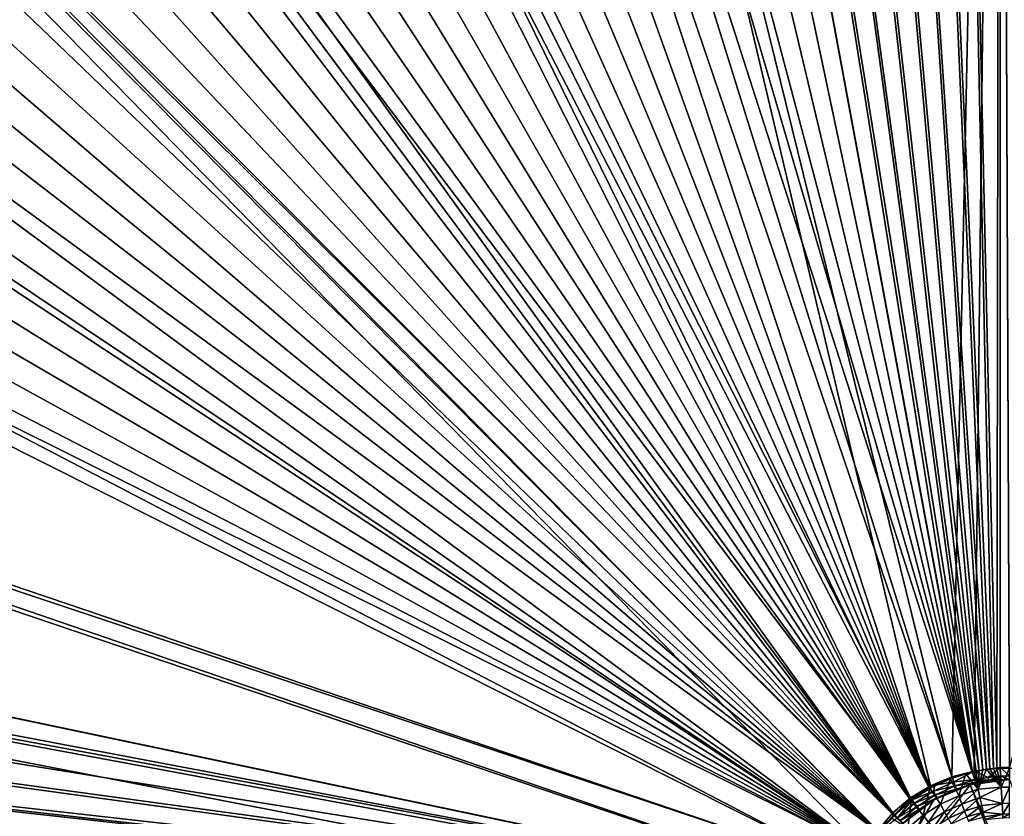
# Model space of a CAD drawing. Header units: metres. Extents: x -900 to 900, y -400 to 400.
# Tile 134 of 249: x -129 to -51, y 40 to 103. Entities that reach past the tile are written whole.
import ezdxf

# ---------------------------------------------------------------- set-up
doc = ezdxf.new("R2010")
doc.units = ezdxf.units.M

msp = doc.modelspace()

# ---------------------------------------------------------------- linework, layer by layer
at = {"layer": 'top'}
for points in [[(-520.393921, 188.45813, -493.390167), (-437.335358, 223.870071, -494.717072), (-62.851711, 35.5509, -503.495331)], [(-518.588135, 190.194061, -490.413635), (-62.795345, 35.507481, -500.496002), (-423.970123, 223.826447, -491.966522)], [(-62.851711, 35.5509, -503.495331), (-437.335358, 223.870071, -494.717072), (-62.118618, 37.228283, -503.495331)], [(-437.335358, 223.870071, -494.717072), (-341.090759, 223.79567, -496.466583), (-62.118618, 37.228283, -503.495331)], [(-62.795345, 35.507481, -500.496002), (-62.041782, 37.174675, -500.496002), (-423.970123, 223.826447, -491.966522)], [(-423.970123, 223.826447, -491.966522), (-62.041782, 37.174675, -500.496002), (-402.263153, 223.800766, -492.368256)], [(-62.041782, 37.174675, -500.496002), (-381.537445, 223.778259, -492.746674), (-402.263153, 223.800766, -492.368256)], [(-62.118618, 37.228283, -503.495331), (-341.090759, 223.79567, -496.466583), (-244.761276, 223.802536, -498.037628)], [(-264.756958, 223.795929, -494.751923), (-276.109863, 223.780685, -494.570038), (-61.075893, 38.638973, -500.496002)], [(-61.075893, 38.638973, -500.496002), (-253.942322, 223.811844, -494.92099), (-264.756958, 223.795929, -494.751923)], [(-243.728363, 223.827652, -495.076447), (-253.942322, 223.811844, -494.92099), (-61.075893, 38.638973, -500.496002)], [(-196.53624, 223.843063, -498.702637), (-59.937843, 40.155907, -503.495331), (-244.761276, 223.802536, -498.037628)], [(-59.937843, 40.155907, -503.495331), (-61.13979, 38.775196, -503.495331), (-244.761276, 223.802536, -498.037628)], [(-244.761276, 223.802536, -498.037628), (-61.13979, 38.775196, -503.495331), (-62.118618, 37.228283, -503.495331)], [(-234.052185, 223.84288, -495.219543), (-243.728363, 223.827652, -495.076447), (-59.888885, 39.988377, -500.496002)], [(-59.888885, 39.988377, -500.496002), (-243.728363, 223.827652, -495.076447), (-61.075893, 38.638973, -500.496002)], [(-224.860184, 223.857224, -495.351349), (-234.052185, 223.84288, -495.219543), (-59.888885, 39.988377, -500.496002)], [(-216.064621, 223.870514, -495.47348), (-224.860184, 223.857224, -495.351349), (-59.888885, 39.988377, -500.496002)], [(-207.658188, 223.882553, -495.586273), (-216.064621, 223.870514, -495.47348), (-59.888885, 39.988377, -500.496002)], [(-59.888885, 39.988377, -500.496002), (-199.592087, 223.893265, -495.690674), (-207.658188, 223.882553, -495.586273)], [(-191.833008, 223.902557, -495.787354), (-199.592087, 223.893265, -495.690674), (-59.888885, 39.988377, -500.496002)], [(-148.24852, 223.902283, -499.237854), (-58.540531, 41.33852, -503.495331), (-196.53624, 223.843063, -498.702637)], [(-58.540531, 41.33852, -503.495331), (-59.937843, 40.155907, -503.495331), (-196.53624, 223.843063, -498.702637)], [(-184.385529, 223.91037, -495.876526), (-191.833008, 223.902557, -495.787354), (-58.539486, 41.175385, -500.496002)], [(-58.539486, 41.175385, -500.496002), (-191.833008, 223.902557, -495.787354), (-59.888885, 39.988377, -500.496002)], [(-177.227066, 223.916687, -495.958771), (-184.385529, 223.91037, -495.876526), (-58.539486, 41.175385, -500.496002)], [(-170.330551, 223.921631, -496.034607), (-177.227066, 223.916687, -495.958771), (-58.539486, 41.175385, -500.496002)], [(-163.653763, 223.925415, -496.104797), (-170.330551, 223.921631, -496.034607), (-58.539486, 41.175385, -500.496002)], [(-58.539486, 41.175385, -500.496002), (-157.245605, 223.928207, -496.169067), (-163.653763, 223.925415, -496.104797)], [(-150.969315, 223.930222, -496.229004), (-157.245605, 223.928207, -496.169067), (-58.539486, 41.175385, -500.496002)], [(-144.895065, 223.931534, -496.284088), (-150.969315, 223.930222, -496.229004), (-57.075184, 42.141277, -500.496002)], [(-57.075184, 42.141277, -500.496002), (-150.969315, 223.930222, -496.229004), (-58.539486, 41.175385, -500.496002)], [(-99.888733, 223.959961, -499.592224), (-56.980145, 42.295715, -503.495331), (-148.24852, 223.902283, -499.237854)], [(-56.980145, 42.295715, -503.495331), (-58.540531, 41.33852, -503.495331), (-148.24852, 223.902283, -499.237854)], [(-139.012238, 223.932297, -496.334656), (-144.895065, 223.931534, -496.284088), (-57.075184, 42.141277, -500.496002)], [(-133.239151, 223.932587, -496.381531), (-139.012238, 223.932297, -496.334656), (-57.075184, 42.141277, -500.496002)], [(-127.641594, 223.93251, -496.424286), (-133.239151, 223.932587, -496.381531), (-57.075184, 42.141277, -500.496002)], [(-57.075184, 42.141277, -500.496002), (-122.176949, 223.932129, -496.463501), (-127.641594, 223.93251, -496.424286)], [(-116.8452, 223.931503, -496.499237), (-122.176949, 223.932129, -496.463501), (-57.075184, 42.141277, -500.496002)], [(-111.634109, 223.93071, -496.531738), (-116.8452, 223.931503, -496.499237), (-55.266273, 42.944118, -500.496002)], [(-55.266273, 42.944118, -500.496002), (-116.8452, 223.931503, -496.499237), (-57.075184, 42.141277, -500.496002)], [(-106.536095, 223.929779, -496.561157), (-111.634109, 223.93071, -496.531738), (-53.680698, 43.358025, -500.496002)], [(-53.680698, 43.358025, -500.496002), (-111.634109, 223.93071, -496.531738), (-55.266273, 42.944118, -500.496002)], [(-101.537613, 223.928757, -496.587677), (-106.536095, 223.929779, -496.561157), (-53.680698, 43.358025, -500.496002)], [(-96.642334, 223.927689, -496.611389), (-101.537613, 223.928757, -496.587677), (-53.680698, 43.358025, -500.496002)], [(-51.480598, 223.983383, -499.717346), (-55.292717, 43.005386, -503.495331), (-99.888733, 223.959961, -499.592224)], [(-55.292717, 43.005386, -503.495331), (-56.980145, 42.295715, -503.495331), (-99.888733, 223.959961, -499.592224)], [(-53.680698, 43.358025, -500.496002), (-91.833008, 223.92662, -496.632477), (-96.642334, 223.927689, -496.611389)], [(-87.08905, 223.925552, -496.651093), (-91.833008, 223.92662, -496.632477), (-53.680698, 43.358025, -500.496002)], [(-82.422638, 223.92453, -496.667236), (-87.08905, 223.925552, -496.651093), (-53.660591, 43.360207, -500.496033)], [(-53.660591, 43.360207, -500.496033), (-87.08905, 223.925552, -496.651093), (-53.680698, 43.358025, -500.496002)], [(-77.854004, 223.923599, -496.680969), (-82.422638, 223.92453, -496.667236), (-53.360977, 43.414993, -500.495972)], [(-53.360977, 43.414993, -500.495972), (-82.422638, 223.92453, -496.667236), (-53.660591, 43.360207, -500.496033)], [(-73.337585, 223.922745, -496.692444), (-77.854004, 223.923599, -496.680969), (-53.131207, 43.48317, -500.495178)], [(-53.131207, 43.48317, -500.495178), (-77.854004, 223.923599, -496.680969), (-53.360977, 43.414993, -500.495972)], [(-68.871628, 223.921997, -496.701752), (-73.337585, 223.922745, -496.692444), (-52.836502, 43.559433, -500.494293)], [(-52.836502, 43.559433, -500.494293), (-73.337585, 223.922745, -496.692444), (-53.131207, 43.48317, -500.495178)], [(-64.454475, 223.921387, -496.708923), (-68.871628, 223.921997, -496.701752), (-52.557301, 43.597996, -500.49411)], [(-52.557301, 43.597996, -500.49411), (-68.871628, 223.921997, -496.701752), (-52.836502, 43.559433, -500.494293)], [(-60.08456, 223.920929, -496.713989), (-64.454475, 223.921387, -496.708923), (-52.290054, 43.616985, -500.494202)], [(-52.290054, 43.616985, -500.494202), (-64.454475, 223.921387, -496.708923), (-52.557301, 43.597996, -500.49411)], [(-55.760403, 223.920654, -496.71701), (-60.08456, 223.920929, -496.713989), (-52.005142, 43.636559, -500.494171)], [(-52.005142, 43.636559, -500.494171), (-60.08456, 223.920929, -496.713989), (-52.290054, 43.616985, -500.494202)], [(-51.480598, 223.920547, -496.718018), (-55.760403, 223.920654, -496.71701), (-51.748047, 43.657581, -500.493927)], [(-51.748047, 43.657581, -500.493927), (-55.760403, 223.920654, -496.71701), (-52.005142, 43.636559, -500.494171)], [(-53.527187, 43.449425, -503.495331), (-55.292717, 43.005386, -503.495331), (-51.480598, 223.983383, -499.717346)], [(-51.480598, 43.739395, -503.49292), (-53.527187, 43.449425, -503.495331), (-51.480598, 223.983383, -499.717346)], [(-51.480598, 43.676567, -500.493591), (-51.480598, 223.920547, -496.718018), (-51.748047, 43.657581, -500.493927)], [(-50.746269, 43.760258, -503.492493), (-51.480598, 223.983383, -499.717346), (-0.734328, 223.983383, -499.717346)], [(-50.746269, 43.760258, -503.492493), (-51.480598, 43.739395, -503.49292), (-51.480598, 223.983383, -499.717346)], [(-0.734328, 223.920547, -496.718018), (-51.480598, 223.920547, -496.718018), (-0.734328, 43.69743, -500.493134)], [(-51.480598, 223.920547, -496.718018), (-50.746269, 43.69743, -500.493134), (-0.734328, 43.69743, -500.493134)], [(-51.480598, 223.920547, -496.718018), (-51.480598, 43.676567, -500.493591), (-50.746269, 43.69743, -500.493134)], [(-362.761078, 223.761658, -493.084625), (-381.537445, 223.778259, -492.746674), (-62.041782, 37.174675, -500.496002)], [(-345.556152, 223.751236, -493.389862), (-362.761078, 223.761658, -493.084625), (-62.041782, 37.174675, -500.496002)], [(-62.041782, 37.174675, -500.496002), (-329.631134, 223.746918, -493.668304), (-345.556152, 223.751236, -493.389862)], [(-314.839111, 223.748489, -493.923187), (-329.631134, 223.746918, -493.668304), (-62.041782, 37.174675, -500.496002)], [(-301.082428, 223.755539, -494.156799), (-314.839111, 223.748489, -493.923187), (-61.075893, 38.638973, -500.496002)], [(-61.075893, 38.638973, -500.496002), (-314.839111, 223.748489, -493.923187), (-62.041782, 37.174675, -500.496002)], [(-288.256195, 223.766754, -494.371063), (-301.082428, 223.755539, -494.156799), (-61.075893, 38.638973, -500.496002)], [(-276.109863, 223.780685, -494.570038), (-288.256195, 223.766754, -494.371063), (-61.075893, 38.638973, -500.496002)], [(-553.594482, 136.830185, -490.000427), (-63.257637, 33.784927, -500.496002), (-518.588135, 190.194061, -490.413635)], [(-518.588135, 190.194061, -490.413635), (-63.257637, 33.784927, -500.496002), (-62.795345, 35.507481, -500.496002)], [(-556.825012, 127.259506, -492.974121), (-520.393921, 188.45813, -493.390167), (-63.320282, 33.791721, -503.495331)], [(-63.320282, 33.791721, -503.495331), (-520.393921, 188.45813, -493.390167), (-62.851711, 35.5509, -503.495331)], [(-557.308044, 125.167229, -489.971375), (-63.263184, 33.760246, -500.495972), (-553.594482, 136.830185, -490.000427)], [(-553.594482, 136.830185, -490.000427), (-63.263184, 33.760246, -500.495972), (-63.257637, 33.784927, -500.496002)], [(-562.270081, 60.027832, -493.031525), (-556.825012, 127.259506, -492.974121), (-63.639893, 31.580099, -503.49292)], [(-63.639893, 31.580099, -503.49292), (-556.825012, 127.259506, -492.974121), (-63.320282, 33.791721, -503.495331)], [(-559.98407, 113.37619, -489.958313), (-63.32428, 33.484169, -500.495697), (-557.308044, 125.167229, -489.971375)], [(-557.308044, 125.167229, -489.971375), (-63.32428, 33.484169, -500.495697), (-63.263184, 33.760246, -500.495972)], [(-561.627441, 101.444756, -489.961151), (-63.32428, 33.484169, -500.495697), (-559.98407, 113.37619, -489.958313)], [(-562.22406, 89.514771, -489.979797), (-63.378803, 33.209328, -500.495422), (-561.627441, 101.444756, -489.961151)], [(-561.627441, 101.444756, -489.961151), (-63.378803, 33.209328, -500.495422), (-63.32428, 33.484169, -500.495697)], [(-562.22406, 89.514771, -489.979797), (-562.227051, 88.468025, -489.982208), (-63.426933, 32.935684, -500.495117)], [(-63.378803, 33.209328, -500.495422), (-562.22406, 89.514771, -489.979797), (-63.426933, 32.935684, -500.495117)], [(-63.426933, 32.935684, -500.495117), (-562.227051, 88.468025, -489.982208), (-562.218018, 77.659088, -490.005096)], [(-63.426933, 32.935684, -500.495117), (-562.218018, 77.659088, -490.005096), (-63.469139, 32.661133, -500.494812)], [(-562.218018, 77.659088, -490.005096), (-562.210327, 65.947975, -490.024506), (-63.469139, 32.661133, -500.494812)], [(-63.469139, 32.661133, -500.494812), (-562.210327, 65.947975, -490.024506), (-63.505154, 32.387917, -500.494507)], [(-562.210327, 65.947975, -490.024506), (-562.204956, 54.371555, -490.038177), (-63.505154, 32.387917, -500.494507)], [(-562.26355, 31.580099, -493.048248), (-562.270081, 60.027832, -493.031525), (-63.639893, 31.580099, -503.49292)], [(-63.505154, 32.387917, -500.494507), (-562.204956, 54.371555, -490.038177), (-63.535072, 32.116413, -500.494202)], [(-562.204956, 54.371555, -490.038177), (-562.201782, 42.919029, -490.046234), (-63.535072, 32.116413, -500.494202)], [(-53.527187, 43.449425, -503.495331), (-51.480598, 43.739395, -503.49292), (-52.41584, 42.956264, -503.79184)], [(-52.557301, 43.597996, -500.49411), (-53.21859, 42.036907, -500.80188), (-51.394886, 42.176022, -500.821228)], [(-52.557301, 43.597996, -500.49411), (-52.836502, 43.559433, -500.494293), (-53.21859, 42.036907, -500.80188)], [(-52.836502, 43.559433, -500.494293), (-53.131207, 43.48317, -500.495178), (-53.21859, 42.036907, -500.80188)], [(-52.290054, 43.616985, -500.494202), (-52.557301, 43.597996, -500.49411), (-51.394886, 42.176022, -500.821228)], [(-52.41584, 42.956264, -503.79184), (-51.480598, 43.739395, -503.49292), (-51.441067, 43.050426, -503.791534)], [(-51.394886, 42.176022, -500.821228), (-52.005142, 43.636559, -500.494171), (-52.290054, 43.616985, -500.494202)], [(-51.748047, 43.657581, -500.493927), (-52.005142, 43.636559, -500.494171), (-51.394886, 42.176022, -500.821228)], [(-51.480598, 43.676567, -500.493591), (-51.748047, 43.657581, -500.493927), (-51.394886, 42.176022, -500.821228)], [(-50.746269, 43.760258, -503.492493), (-50.746269, 43.070175, -503.791107), (-51.480598, 43.739395, -503.49292)], [(-50.746269, 43.070175, -503.791107), (-51.441067, 43.050426, -503.791534), (-51.480598, 43.739395, -503.49292)], [(-51.480598, 43.676567, -500.493591), (-51.394886, 42.176022, -500.821228), (-50.746269, 43.69743, -500.493134)], [(-51.394886, 42.176022, -500.821228), (-50.746269, 42.194439, -500.821014), (-50.746269, 43.69743, -500.493134)], [(-63.535072, 32.116413, -500.494202), (-562.201782, 42.919029, -490.046234), (-63.558937, 31.84775, -500.493896)], [(-562.201782, 42.919029, -490.046234), (-562.200745, 31.580099, -490.04892), (-63.558937, 31.84775, -500.493896)], [(-57.018005, 42.097485, -500.497162), (-55.266273, 42.944118, -500.496002), (-57.075184, 42.141277, -500.496002)], [(-57.018005, 42.097485, -500.497162), (-55.393288, 42.854744, -500.496796), (-55.266273, 42.944118, -500.496002)], [(-55.393288, 42.854744, -500.496796), (-57.018005, 42.097485, -500.497162), (-56.18721, 40.839951, -500.812469)], [(-56.980145, 42.295715, -503.495331), (-55.292717, 43.005386, -503.495331), (-55.26923, 42.944717, -503.496399)], [(-56.980145, 42.295715, -503.495331), (-55.26923, 42.944717, -503.496399), (-56.62373, 42.335186, -503.496918)], [(-56.62373, 42.335186, -503.496918), (-55.26923, 42.944717, -503.496399), (-55.135422, 42.596703, -503.576233)], [(-54.727398, 41.490242, -500.81778), (-55.393288, 42.854744, -500.496796), (-56.18721, 40.839951, -500.812469)], [(-55.393288, 42.854744, -500.496796), (-54.192146, 43.235737, -500.496277), (-55.266273, 42.944118, -500.496002)], [(-54.727398, 41.490242, -500.81778), (-54.192146, 43.235737, -500.496277), (-55.393288, 42.854744, -500.496796)], [(-55.292717, 43.005386, -503.495331), (-53.527187, 43.449425, -503.495331), (-55.26923, 42.944717, -503.496399)], [(-55.26923, 42.944717, -503.496399), (-53.527187, 43.449425, -503.495331), (-55.135422, 42.596703, -503.576233)], [(-55.266273, 42.944118, -500.496002), (-54.192146, 43.235737, -500.496277), (-53.680698, 43.358025, -500.496002)], [(-53.527187, 43.449425, -503.495331), (-53.38229, 42.794647, -503.810638), (-55.135422, 42.596703, -503.576233)], [(-55.135422, 42.596703, -503.576233), (-53.38229, 42.794647, -503.810638), (-55.023998, 42.299122, -503.792847)], [(-53.38229, 42.794647, -503.810638), (-53.332745, 42.571968, -504.144165), (-55.023998, 42.299122, -503.792847)], [(-53.21859, 42.036907, -500.80188), (-54.192146, 43.235737, -500.496277), (-54.727398, 41.490242, -500.81778)], [(-53.21859, 42.036907, -500.80188), (-53.680698, 43.358025, -500.496002), (-54.192146, 43.235737, -500.496277)], [(-50.746269, 42.786068, -514.125061), (-53.836647, 42.379215, -514.071106), (-52.37619, 42.674297, -504.488922)], [(-50.746269, 42.786068, -514.125061), (-38.376385, 7.093951, -514.341003), (-53.836647, 42.379215, -514.071106)], [(-53.660591, 43.360207, -500.496033), (-53.680698, 43.358025, -500.496002), (-53.21859, 42.036907, -500.80188)], [(-53.660591, 43.360207, -500.496033), (-53.514538, 43.37606, -500.496246), (-53.360977, 43.414993, -500.495972)], [(-53.514538, 43.37606, -500.496246), (-53.660591, 43.360207, -500.496033), (-53.21859, 42.036907, -500.80188)], [(-53.38229, 42.794647, -503.810638), (-53.527187, 43.449425, -503.495331), (-52.41584, 42.956264, -503.79184)], [(-53.360977, 43.414993, -500.495972), (-53.514538, 43.37606, -500.496246), (-53.21859, 42.036907, -500.80188)], [(-53.38229, 42.794647, -503.810638), (-52.41584, 42.956264, -503.79184), (-52.386673, 42.747395, -504.112335)], [(-53.332745, 42.571968, -504.144165), (-53.38229, 42.794647, -503.810638), (-52.386673, 42.747395, -504.112335)], [(-53.21859, 42.036907, -500.80188), (-53.131207, 43.48317, -500.495178), (-53.360977, 43.414993, -500.495972)], [(-53.332745, 42.571968, -504.144165), (-52.386673, 42.747395, -504.112335), (-52.37619, 42.674297, -504.488922)], [(-52.41584, 42.956264, -503.79184), (-51.441067, 43.050426, -503.791534), (-52.386673, 42.747395, -504.112335)], [(-51.441067, 43.050426, -503.791534), (-51.42411, 42.766815, -504.487732), (-52.386673, 42.747395, -504.112335)], [(-52.386673, 42.747395, -504.112335), (-51.42411, 42.766815, -504.487732), (-52.37619, 42.674297, -504.488922)], [(-50.746269, 42.786068, -514.125061), (-52.37619, 42.674297, -504.488922), (-51.42411, 42.766815, -504.487732)], [(-50.746269, 43.070175, -503.791107), (-50.746269, 42.786068, -504.487305), (-51.441067, 43.050426, -503.791534)], [(-50.746269, 42.786068, -504.487305), (-51.42411, 42.766815, -504.487732), (-51.441067, 43.050426, -503.791534)], [(-50.746269, 42.786068, -504.487305), (-50.746269, 42.786068, -514.125061), (-51.42411, 42.766815, -504.487732)], [(-53.836647, 42.379215, -514.071106), (-38.886608, 3.495772, -514.332092), (-62.686565, 30.845772, -513.916626)], [(-56.716419, 41.186375, -514.020874), (-53.836647, 42.379215, -514.071106), (-62.686565, 30.845772, -513.916626)], [(-58.540531, 41.33852, -503.495331), (-56.62373, 42.335186, -503.496918), (-58.421379, 41.177734, -503.497223)], [(-58.540531, 41.33852, -503.495331), (-56.980145, 42.295715, -503.495331), (-56.62373, 42.335186, -503.496918)], [(-58.500591, 41.109989, -500.497314), (-57.075184, 42.141277, -500.496002), (-58.539486, 41.175385, -500.496002)], [(-58.500591, 41.109989, -500.497314), (-57.018005, 42.097485, -500.497162), (-57.075184, 42.141277, -500.496002)], [(-57.018005, 42.097485, -500.497162), (-58.500591, 41.109989, -500.497314), (-57.538776, 39.988106, -500.808441)], [(-58.421379, 41.177734, -503.497223), (-56.62373, 42.335186, -503.496918), (-56.740547, 41.869152, -503.575562)], [(-56.18721, 40.839951, -500.812469), (-57.018005, 42.097485, -500.497162), (-57.538776, 39.988106, -500.808441)], [(-56.740547, 41.869152, -503.575562), (-55.135422, 42.596703, -503.576233), (-55.023998, 42.299122, -503.792847)], [(-56.740547, 41.869152, -503.575562), (-56.62373, 42.335186, -503.496918), (-55.135422, 42.596703, -503.576233)], [(-56.587814, 41.588539, -503.79187), (-56.740547, 41.869152, -503.575562), (-55.023998, 42.299122, -503.792847)], [(-53.836647, 42.379215, -514.071106), (-56.716419, 41.186375, -514.020874), (-54.924728, 42.031025, -504.491333)], [(-54.924728, 42.031025, -504.491333), (-56.716419, 41.186375, -514.020874), (-56.449432, 41.335922, -504.492004)], [(-55.023998, 42.299122, -503.792847), (-54.924728, 42.031025, -504.491333), (-56.587814, 41.588539, -503.79187)], [(-54.924728, 42.031025, -504.491333), (-56.449432, 41.335922, -504.492004), (-56.587814, 41.588539, -503.79187)], [(-55.023998, 42.299122, -503.792847), (-53.332745, 42.571968, -504.144165), (-54.924728, 42.031025, -504.491333)], [(-53.332745, 42.571968, -504.144165), (-53.317749, 42.505882, -504.48996), (-54.924728, 42.031025, -504.491333)], [(-53.317749, 42.505882, -504.48996), (-53.836647, 42.379215, -514.071106), (-54.924728, 42.031025, -504.491333)], [(-54.48864, 40.852997, -501.190765), (-53.21859, 42.036907, -500.80188), (-54.727398, 41.490242, -500.81778)], [(-53.071827, 41.374107, -501.197449), (-53.21859, 42.036907, -500.80188), (-54.48864, 40.852997, -501.190765)], [(-53.836647, 42.379215, -514.071106), (-53.317749, 42.505882, -504.48996), (-52.37619, 42.674297, -504.488922)], [(-38.376385, 7.093951, -514.341003), (-38.886608, 3.495772, -514.332092), (-53.836647, 42.379215, -514.071106)], [(-53.317749, 42.505882, -504.48996), (-53.332745, 42.571968, -504.144165), (-52.37619, 42.674297, -504.488922)], [(-51.394886, 42.176022, -500.821228), (-53.21859, 42.036907, -500.80188), (-53.071827, 41.374107, -501.197449)], [(-51.394886, 42.176022, -500.821228), (-53.071827, 41.374107, -501.197449), (-51.32188, 40.910358, -501.692505)], [(-51.394886, 42.176022, -500.821228), (-51.32188, 40.910358, -501.692505), (-50.746269, 42.194439, -500.821014)], [(-51.32188, 40.910358, -501.692505), (-50.746269, 40.926769, -501.692139), (-50.746269, 42.194439, -500.821014)], [(-62.686565, 30.845772, -513.916626), (-59.189335, 39.288837, -513.977661), (-56.716419, 41.186375, -514.020874)], [(-59.937843, 40.155907, -503.495331), (-58.540531, 41.33852, -503.495331), (-59.777237, 39.993813, -503.497284)], [(-59.777237, 39.993813, -503.497284), (-58.540531, 41.33852, -503.495331), (-58.421379, 41.177734, -503.497223)], [(-56.716419, 41.186375, -514.020874), (-59.189335, 39.288837, -513.977661), (-57.8619, 40.434219, -504.492279)], [(-58.226128, 40.922977, -503.57489), (-58.421379, 41.177734, -503.497223), (-56.740547, 41.869152, -503.575562)], [(-58.226128, 40.922977, -503.57489), (-56.740547, 41.869152, -503.575562), (-56.587814, 41.588539, -503.79187)], [(-58.035034, 40.665485, -503.791016), (-58.226128, 40.922977, -503.57489), (-56.587814, 41.588539, -503.79187)], [(-56.587814, 41.588539, -503.79187), (-56.449432, 41.335922, -504.492004), (-58.035034, 40.665485, -503.791016)], [(-56.449432, 41.335922, -504.492004), (-57.8619, 40.434219, -504.492279), (-58.035034, 40.665485, -503.791016)], [(-56.716419, 41.186375, -514.020874), (-57.8619, 40.434219, -504.492279), (-56.449432, 41.335922, -504.492004)], [(-55.859848, 40.239231, -501.184296), (-54.727398, 41.490242, -500.81778), (-56.18721, 40.839951, -500.812469)], [(-55.859848, 40.239231, -501.184296), (-54.48864, 40.852997, -501.190765), (-54.727398, 41.490242, -500.81778)], [(-54.279751, 40.295712, -501.687561), (-53.071827, 41.374107, -501.197449), (-54.48864, 40.852997, -501.190765)], [(-52.932922, 40.747772, -501.753448), (-53.071827, 41.374107, -501.197449), (-54.279751, 40.295712, -501.687561)], [(-53.071827, 41.374107, -501.197449), (-52.932922, 40.747772, -501.753448), (-51.32188, 40.910358, -501.692505)], [(-59.83152, 39.929844, -500.497345), (-58.539486, 41.175385, -500.496002), (-59.888885, 39.988377, -500.496002)], [(-59.83152, 39.929844, -500.497345), (-58.500591, 41.109989, -500.497314), (-58.539486, 41.175385, -500.496002)], [(-58.500591, 41.109989, -500.497314), (-59.83152, 39.929844, -500.497345), (-58.753883, 38.951244, -500.80658)], [(-59.777237, 39.993813, -503.497284), (-58.421379, 41.177734, -503.497223), (-59.563244, 39.778004, -503.574524)], [(-58.421379, 41.177734, -503.497223), (-58.226128, 40.922977, -503.57489), (-59.563244, 39.778004, -503.574524)], [(-59.563244, 39.778004, -503.574524), (-58.226128, 40.922977, -503.57489), (-58.035034, 40.665485, -503.791016)], [(-59.337708, 39.549347, -503.790588), (-59.563244, 39.778004, -503.574524), (-58.035034, 40.665485, -503.791016)], [(-58.035034, 40.665485, -503.791016), (-57.8619, 40.434219, -504.492279), (-59.337708, 39.549347, -503.790588)], [(-57.8619, 40.434219, -504.492279), (-59.134209, 39.343594, -504.492493), (-59.337708, 39.549347, -503.790588)], [(-59.189335, 39.288837, -513.977661), (-59.134209, 39.343594, -504.492493), (-57.8619, 40.434219, -504.492279)], [(-57.538776, 39.988106, -500.808441), (-58.500591, 41.109989, -500.497314), (-58.753883, 38.951244, -500.80658)], [(-56.18721, 40.839951, -500.812469), (-57.538776, 39.988106, -500.808441), (-57.129223, 39.436836, -501.179413)], [(-57.129223, 39.436836, -501.179413), (-55.859848, 40.239231, -501.184296), (-56.18721, 40.839951, -500.812469)], [(-54.48864, 40.852997, -501.190765), (-55.859848, 40.239231, -501.184296), (-55.573418, 39.713619, -501.681)], [(-54.279751, 40.295712, -501.687561), (-54.48864, 40.852997, -501.190765), (-55.573418, 39.713619, -501.681)], [(-54.10844, 39.838951, -502.2901), (-52.932922, 40.747772, -501.753448), (-54.279751, 40.295712, -501.687561)], [(-52.815323, 40.218494, -502.407654), (-52.932922, 40.747772, -501.753448), (-54.10844, 39.838951, -502.2901)], [(-51.32188, 40.910358, -501.692505), (-52.932922, 40.747772, -501.753448), (-52.815323, 40.218494, -502.407654)], [(-51.32188, 40.910358, -501.692505), (-52.815323, 40.218494, -502.407654), (-51.272408, 40.067234, -502.97821)], [(-51.32188, 40.910358, -501.692505), (-51.272408, 40.067234, -502.97821), (-50.746269, 40.926769, -501.692139)], [(-51.272408, 40.067234, -502.97821), (-50.746269, 40.082375, -502.977753), (-50.746269, 40.926769, -501.692139)], [(-61.13979, 38.775196, -503.495331), (-59.937843, 40.155907, -503.495331), (-59.777237, 39.993813, -503.497284)], [(-61.13979, 38.775196, -503.495331), (-59.777237, 39.993813, -503.497284), (-60.979752, 38.653187, -503.497223)], [(-60.013931, 39.743046, -500.497345), (-59.888885, 39.988377, -500.496002), (-61.075893, 38.638973, -500.496002)], [(-59.777237, 39.993813, -503.497284), (-59.563244, 39.778004, -503.574524), (-60.979752, 38.653187, -503.497223)], [(-60.013931, 39.743046, -500.497345), (-59.83152, 39.929844, -500.497345), (-59.888885, 39.988377, -500.496002)], [(-58.753883, 38.951244, -500.80658), (-59.83152, 39.929844, -500.497345), (-60.013931, 39.743046, -500.497345)], [(-57.538776, 39.988106, -500.808441), (-58.753883, 38.951244, -500.80658), (-58.270687, 38.461559, -501.177216)], [(-57.538776, 39.988106, -500.808441), (-58.270687, 38.461559, -501.177216), (-57.129223, 39.436836, -501.179413)], [(-56.770752, 38.954365, -501.676086), (-55.859848, 40.239231, -501.184296), (-57.129223, 39.436836, -501.179413)], [(-55.573418, 39.713619, -501.681), (-55.859848, 40.239231, -501.184296), (-56.770752, 38.954365, -501.676086)], [(-54.279751, 40.295712, -501.687561), (-55.573418, 39.713619, -501.681), (-55.338547, 39.282646, -502.284454)], [(-55.338547, 39.282646, -502.284454), (-54.10844, 39.838951, -502.2901), (-54.279751, 40.295712, -501.687561)], [(-53.980938, 39.49931, -502.976166), (-52.815323, 40.218494, -502.407654), (-54.10844, 39.838951, -502.2901)], [(-52.732258, 39.845852, -503.096191), (-52.815323, 40.218494, -502.407654), (-53.980938, 39.49931, -502.976166)], [(-52.815323, 40.218494, -502.407654), (-52.732258, 39.845852, -503.096191), (-51.272408, 40.067234, -502.97821)], [(-51.272408, 40.067234, -502.97821), (-52.732258, 39.845852, -503.096191), (-52.685894, 39.639523, -503.791504)], [(-51.253803, 39.771652, -504.487732), (-51.272408, 40.067234, -502.97821), (-52.685894, 39.639523, -503.791504)], [(-51.272408, 40.067234, -502.97821), (-51.253803, 39.771652, -504.487732), (-50.746269, 40.082375, -502.977753)], [(-51.253803, 39.771652, -504.487732), (-50.746269, 39.786068, -504.487305), (-50.746269, 40.082375, -502.977753)]]:
    msp.add_3dface(points, dxfattribs=at)

doc.saveas('drawing.dxf')
